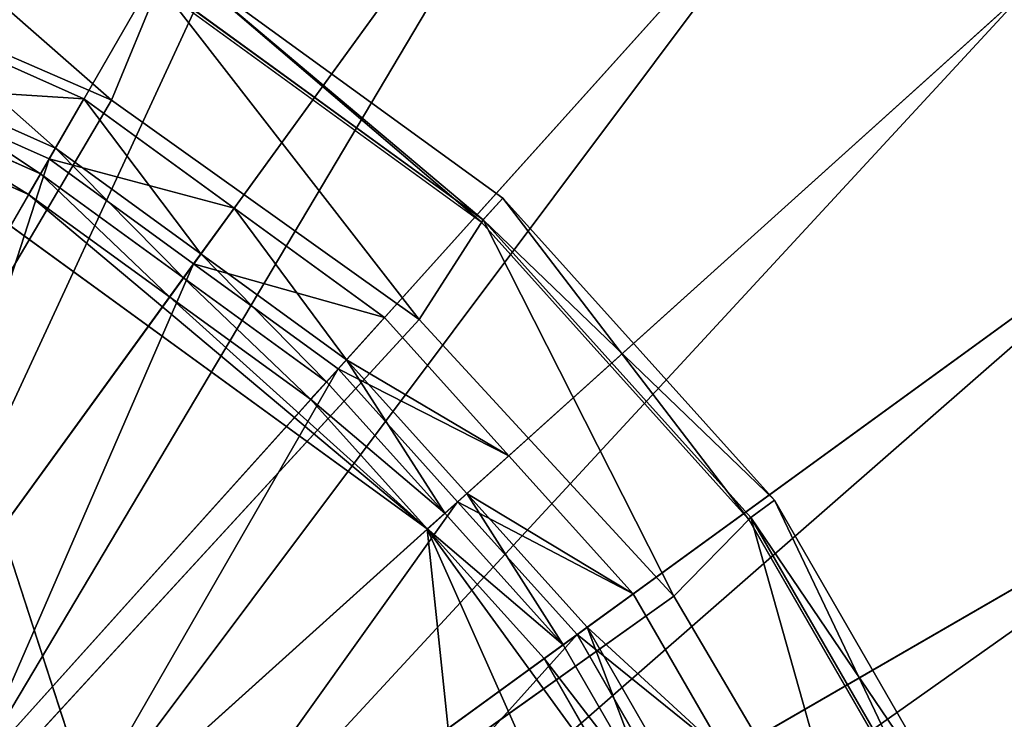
# Model space of a CAD drawing. Extents: x 0 to 22.9, y 0 to 20.5.
# Tile 175 of 233: x 18.025 to 18.559, y 7.581 to 7.961. Entities that reach past the tile are written whole.
import ezdxf

# ---------------------------------------------------------------- set-up
doc = ezdxf.new("R2010")
doc.units = 0
doc.header["$MEASUREMENT"] = 0
doc.layers.get('0').update_dxf_attribs({"color": 13, "linetype": 'CONTINUOUS'})
for name, color, linetype in [('CAST_IRON_-_PLATES_4', 27, 'CONTINUOUS'), ('GALVANIZED_METAL', 252, 'CONTINUOUS'), ('STAINLESS_STEEL', 251, 'CONTINUOUS')]:
    doc.layers.add(name, color=color, linetype=linetype)

# ---------------------------------------------------------------- blocks, each defined once
blk = doc.blocks.new('NGM5458UC_TRADECAD_DXF')
at = {"layer": 'CAST_IRON_-_PLATES_4', "color": 0}
for p, q in [((17.8865, 7.9989, 3.2704), (18.075, 7.9168, 3.2704)), ((17.8865, 7.9989, 3.2704), (18.075, 7.9168, 3.2704)), ((18.1088, 7.9934, 3.1434), (18.2872, 7.8638, 3.1434)), ((18.1088, 7.9934, 3.1434), (18.2872, 7.8638, 3.1434)), ((18.075, 7.9168, 3.2704), (18.1009, 7.9796, 3.2069)), ((18.075, 7.9168, 3.2704), (18.1009, 7.9796, 3.2069)), ((18.1001, 7.9783, 3.1434), (18.2755, 7.8509, 3.1434)), ((18.2766, 7.852, 3.2069), (18.1009, 7.9796, 3.2069)), ((18.2766, 7.852, 3.2069), (18.1009, 7.9796, 3.2069)), ((17.5815, 7.0801, 3.2704), (18.075, 7.9168, 3.2704)), ((17.5815, 7.0801, 3.2704), (18.075, 7.9168, 3.2704)), ((18.075, 7.9168, 3.2704), (18.2419, 7.798, 3.2704)), ((18.075, 7.9168, 3.2704), (18.2419, 7.798, 3.2704)), ((18.2872, 7.8638, 3.1434), (18.2755, 7.8509, 3.1434)), ((18.2872, 7.8638, 3.1434), (18.2755, 7.8509, 3.1434)), ((18.2766, 7.852, 3.2069), (18.2872, 7.8638, 3.1434)), ((18.2766, 7.852, 3.2069), (18.2872, 7.8638, 3.1434)), ((18.2872, 7.8638, 3.1434), (18.4347, 7.7, 3.1434)), ((18.2872, 7.8638, 3.1434), (18.4347, 7.7, 3.1434)), ((18.2419, 7.798, 3.2704), (18.2766, 7.852, 3.2069)), ((18.2419, 7.798, 3.2704), (18.2766, 7.852, 3.2069)), ((18.2755, 7.8509, 3.1434), (18.4206, 7.6897, 3.1434)), ((18.4219, 7.6906, 3.2069), (18.2766, 7.852, 3.2069)), ((18.4219, 7.6906, 3.2069), (18.2766, 7.852, 3.2069)), ((17.5815, 7.0801, 3.2704), (18.2419, 7.798, 3.2704)), ((17.5815, 7.0801, 3.2704), (18.2419, 7.798, 3.2704)), ((18.2419, 7.798, 3.2704), (18.38, 7.6479, 3.2704)), ((18.2419, 7.798, 3.2704), (18.38, 7.6479, 3.2704)), ((18.4347, 7.7, 3.1434), (18.4206, 7.6897, 3.1434)), ((18.4347, 7.7, 3.1434), (18.4206, 7.6897, 3.1434)), ((18.4219, 7.6906, 3.2069), (18.4347, 7.7, 3.1434)), ((18.4219, 7.6906, 3.2069), (18.4347, 7.7, 3.1434)), ((18.4347, 7.7, 3.1434), (18.545, 7.509, 3.1434)), ((18.4347, 7.7, 3.1434), (18.545, 7.509, 3.1434)), ((18.38, 7.6479, 3.2704), (18.4219, 7.6906, 3.2069)), ((18.38, 7.6479, 3.2704), (18.4219, 7.6906, 3.2069)), ((18.4206, 7.6897, 3.1434), (18.5291, 7.5019, 3.1434)), ((18.5305, 7.5026, 3.2069), (18.4219, 7.6906, 3.2069)), ((18.5305, 7.5026, 3.2069), (18.4219, 7.6906, 3.2069)), ((17.5815, 7.0801, 3.2704), (18.38, 7.6479, 3.2704)), ((17.5815, 7.0801, 3.2704), (18.38, 7.6479, 3.2704)), ((18.38, 7.6479, 3.2704), (18.4831, 7.473, 3.2704)), ((18.38, 7.6479, 3.2704), (18.4831, 7.473, 3.2704))]:
    blk.add_line(p, q, dxfattribs=at)
at = {"layer": 'STAINLESS_STEEL', "color": 0}
for p, q in [((17.8917, 7.6262, 2.3976), (18.251, 8.2486, 2.3976)), ((17.8917, 7.6262, 2.3976), (18.251, 8.2486, 2.3976)), ((17.9448, 7.5876, 2.3976), (18.3649, 8.1659, 2.3976)), ((17.9448, 7.5876, 2.3976), (18.3649, 8.1659, 2.3976)), ((17.9979, 7.549, 2.3976), (18.4788, 8.0831, 2.3976)), ((17.9979, 7.549, 2.3976), (18.4788, 8.0831, 2.3976)), ((18.0418, 7.5002, 2.3976), (18.573, 7.9785, 2.3976)), ((18.0418, 7.5002, 2.3976), (18.573, 7.9785, 2.3976)), ((17.9678, 7.9586, 2.6043), (18.0599, 7.9176, 2.6043)), ((17.9678, 7.9586, 2.6043), (18.0599, 7.9176, 2.6043)), ((17.9553, 7.9306, 2.9088), (18.0445, 7.8909, 2.9088)), ((17.9553, 7.9306, 2.9088), (18.0445, 7.8909, 2.9088)), ((18.0411, 7.8851, 2.5488), (17.9526, 7.9245, 2.5488)), ((18.0411, 7.8851, 2.5488), (17.9526, 7.9245, 2.5488)), ((18.0411, 7.8851, 2.5488), (18.0599, 7.9176, 2.6043)), ((18.0411, 7.8851, 2.5488), (18.0599, 7.9176, 2.6043)), ((18.0599, 7.9176, 2.6043), (18.0445, 7.8909, 2.9088)), ((18.0599, 7.9176, 2.6043), (18.0445, 7.8909, 2.9088)), ((18.0599, 7.9176, 2.6043), (18.1415, 7.8583, 2.6043)), ((18.0599, 7.9176, 2.6043), (18.1415, 7.8583, 2.6043)), ((18.0364, 7.877, 2.9088), (17.9488, 7.916, 2.9088)), ((18.0364, 7.877, 2.9088), (17.9488, 7.916, 2.9088)), ((18.0364, 7.877, 2.9767), (17.9488, 7.916, 2.9767)), ((18.0364, 7.877, 2.9767), (17.9488, 7.916, 2.9767)), ((18.03, 7.8658, 3.143), (17.9436, 7.9043, 3.143)), ((17.9436, 7.9043, 3.143), (18.3569, 6.6323, 3.143)), ((17.9436, 7.9043, 3.143), (18.3569, 6.6323, 3.143)), ((17.9436, 7.9043, 3.143), (18.2463, 7.6844, 3.143)), ((17.9436, 7.9043, 3.143), (18.2463, 7.6844, 3.143)), ((18.03, 7.8658, 3.143), (17.9436, 7.9043, 3.143)), ((18.0445, 7.8909, 2.9088), (18.0364, 7.877, 2.9088)), ((18.0445, 7.8909, 2.9088), (18.0364, 7.877, 2.9088)), ((18.0445, 7.8909, 2.9088), (18.1234, 7.8335, 2.9088)), ((18.0445, 7.8909, 2.9088), (18.1234, 7.8335, 2.9088)), ((18.0411, 7.8851, 2.5488), (17.8917, 7.6262, 2.5309)), ((18.0411, 7.8851, 2.5488), (17.8917, 7.6262, 2.5309)), ((18.1195, 7.8281, 2.5488), (18.0411, 7.8851, 2.5488)), ((18.1195, 7.8281, 2.5488), (18.0411, 7.8851, 2.5488)), ((18.0364, 7.877, 2.9767), (18.03, 7.8658, 3.143)), ((18.0364, 7.877, 2.9767), (18.03, 7.8658, 3.143)), ((18.114, 7.8206, 2.9088), (18.0364, 7.877, 2.9088)), ((18.0364, 7.877, 2.9088), (18.0364, 7.877, 2.9767)), ((18.114, 7.8206, 2.9088), (18.0364, 7.877, 2.9088)), ((18.114, 7.8206, 2.9767), (18.0364, 7.877, 2.9767)), ((18.0364, 7.877, 2.9088), (18.0364, 7.877, 2.9767)), ((18.114, 7.8206, 2.9767), (18.0364, 7.877, 2.9767)), ((18.0858, 7.4514, 2.3976), (18.6672, 7.8739, 2.3976)), ((18.0858, 7.4514, 2.3976), (18.6672, 7.8739, 2.3976)), ((18.1065, 7.8102, 3.143), (18.03, 7.8658, 3.143)), ((18.1065, 7.8102, 3.143), (18.03, 7.8658, 3.143)), ((18.1195, 7.8281, 2.5488), (18.1415, 7.8583, 2.6043)), ((18.1195, 7.8281, 2.5488), (18.1415, 7.8583, 2.6043)), ((18.1415, 7.8583, 2.6043), (18.1234, 7.8335, 2.9088)), ((18.1415, 7.8583, 2.6043), (18.1234, 7.8335, 2.9088)), ((18.1415, 7.8583, 2.6043), (18.223, 7.7991, 2.6043)), ((18.1415, 7.8583, 2.6043), (18.223, 7.7991, 2.6043)), ((18.1234, 7.8335, 2.9088), (18.114, 7.8206, 2.9088)), ((18.1234, 7.8335, 2.9088), (18.114, 7.8206, 2.9088)), ((18.1234, 7.8335, 2.9088), (18.2024, 7.7761, 2.9088)), ((18.1234, 7.8335, 2.9088), (18.2024, 7.7761, 2.9088)), ((18.1195, 7.8281, 2.5488), (17.9448, 7.5876, 2.5309)), ((18.1195, 7.8281, 2.5488), (17.9448, 7.5876, 2.5309)), ((18.1979, 7.7712, 2.5488), (18.1195, 7.8281, 2.5488)), ((18.1979, 7.7712, 2.5488), (18.1195, 7.8281, 2.5488)), ((18.114, 7.8206, 2.9767), (18.1065, 7.8102, 3.143)), ((18.114, 7.8206, 2.9767), (18.1065, 7.8102, 3.143)), ((18.1916, 7.7642, 2.9088), (18.114, 7.8206, 2.9088)), ((18.114, 7.8206, 2.9088), (18.114, 7.8206, 2.9767)), ((18.1916, 7.7642, 2.9088), (18.114, 7.8206, 2.9088)), ((18.1916, 7.7642, 2.9767), (18.114, 7.8206, 2.9767)), ((18.114, 7.8206, 2.9088), (18.114, 7.8206, 2.9767)), ((18.1916, 7.7642, 2.9767), (18.114, 7.8206, 2.9767)), ((18.183, 7.7547, 3.143), (18.1065, 7.8102, 3.143)), ((18.183, 7.7547, 3.143), (18.1065, 7.8102, 3.143)), ((18.2463, 7.6844, 3.143), (18.1065, 7.8102, 3.143)), ((18.2463, 7.6844, 3.143), (18.1065, 7.8102, 3.143)), ((18.1979, 7.7712, 2.5488), (18.223, 7.7991, 2.6043)), ((18.1979, 7.7712, 2.5488), (18.223, 7.7991, 2.6043)), ((18.223, 7.7991, 2.6043), (18.2024, 7.7761, 2.9088)), ((18.223, 7.7991, 2.6043), (18.2024, 7.7761, 2.9088)), ((18.223, 7.7991, 2.6043), (18.2905, 7.7241, 2.6043)), ((18.223, 7.7991, 2.6043), (18.2905, 7.7241, 2.6043)), ((18.2024, 7.7761, 2.9088), (18.1916, 7.7642, 2.9088)), ((18.2024, 7.7761, 2.9088), (18.1916, 7.7642, 2.9088)), ((18.2024, 7.7761, 2.9088), (18.2677, 7.7036, 2.9088)), ((18.2024, 7.7761, 2.9088), (18.2677, 7.7036, 2.9088)), ((18.1979, 7.7712, 2.5488), (17.9979, 7.549, 2.5309)), ((18.1979, 7.7712, 2.5488), (17.9979, 7.549, 2.5309)), ((18.2627, 7.6991, 2.5488), (18.1979, 7.7712, 2.5488)), ((18.2627, 7.6991, 2.5488), (18.1979, 7.7712, 2.5488)), ((18.1916, 7.7642, 2.9767), (18.183, 7.7547, 3.143)), ((18.1916, 7.7642, 2.9767), (18.183, 7.7547, 3.143)), ((18.2558, 7.6929, 2.9088), (18.1916, 7.7642, 2.9088)), ((18.1916, 7.7642, 2.9088), (18.1916, 7.7642, 2.9767)), ((18.2558, 7.6929, 2.9088), (18.1916, 7.7642, 2.9088)), ((18.2558, 7.6929, 2.9767), (18.1916, 7.7642, 2.9767)), ((18.1916, 7.7642, 2.9088), (18.1916, 7.7642, 2.9767)), ((18.2558, 7.6929, 2.9767), (18.1916, 7.7642, 2.9767)), ((18.1186, 7.3946, 2.3976), (18.7376, 7.752, 2.3976)), ((18.1186, 7.3946, 2.3976), (18.7376, 7.752, 2.3976)), ((18.2463, 7.6844, 3.143), (18.183, 7.7547, 3.143)), ((18.2463, 7.6844, 3.143), (18.183, 7.7547, 3.143)), ((18.2627, 7.6991, 2.5488), (18.2905, 7.7241, 2.6043)), ((18.2627, 7.6991, 2.5488), (18.2905, 7.7241, 2.6043)), ((18.2905, 7.7241, 2.6043), (18.2677, 7.7036, 2.9088)), ((18.2905, 7.7241, 2.6043), (18.2677, 7.7036, 2.9088)), ((18.2905, 7.7241, 2.6043), (18.358, 7.6492, 2.6043)), ((18.2905, 7.7241, 2.6043), (18.358, 7.6492, 2.6043)), ((18.2677, 7.7036, 2.9088), (18.2558, 7.6929, 2.9088)), ((18.2677, 7.7036, 2.9088), (18.2558, 7.6929, 2.9088)), ((18.2677, 7.7036, 2.9088), (18.333, 7.6311, 2.9088)), ((18.2677, 7.7036, 2.9088), (18.333, 7.6311, 2.9088)), ((18.2627, 7.6991, 2.5488), (18.0418, 7.5002, 2.5309)), ((18.2627, 7.6991, 2.5488), (18.0418, 7.5002, 2.5309)), ((18.3276, 7.6271, 2.5488), (18.2627, 7.6991, 2.5488)), ((18.3276, 7.6271, 2.5488), (18.2627, 7.6991, 2.5488)), ((18.2558, 7.6929, 2.9767), (18.2463, 7.6844, 3.143)), ((18.2558, 7.6929, 2.9767), (18.2463, 7.6844, 3.143)), ((18.32, 7.6216, 2.9088), (18.2558, 7.6929, 2.9088)), ((18.2558, 7.6929, 2.9088), (18.2558, 7.6929, 2.9767)), ((18.32, 7.6216, 2.9088), (18.2558, 7.6929, 2.9088)), ((18.32, 7.6216, 2.9767), (18.2558, 7.6929, 2.9767)), ((18.2558, 7.6929, 2.9088), (18.2558, 7.6929, 2.9767)), ((18.32, 7.6216, 2.9767), (18.2558, 7.6929, 2.9767)), ((18.3096, 7.6141, 3.143), (18.2463, 7.6844, 3.143)), ((18.2463, 7.6844, 3.143), (18.4725, 7.1763, 3.143)), ((18.2463, 7.6844, 3.143), (18.4725, 7.1763, 3.143)), ((18.2463, 7.6844, 3.143), (18.3569, 7.5322, 3.143)), ((18.3096, 7.6141, 3.143), (18.2463, 7.6844, 3.143)), ((18.2463, 7.6844, 3.143), (18.3569, 7.5322, 3.143)), ((18.3276, 7.6271, 2.5488), (18.358, 7.6492, 2.6043)), ((18.3276, 7.6271, 2.5488), (18.358, 7.6492, 2.6043)), ((18.358, 7.6492, 2.6043), (18.333, 7.6311, 2.9088)), ((18.358, 7.6492, 2.6043), (18.333, 7.6311, 2.9088)), ((18.358, 7.6492, 2.6043), (18.4084, 7.5619, 2.6043)), ((18.358, 7.6492, 2.6043), (18.4084, 7.5619, 2.6043)), ((18.333, 7.6311, 2.9088), (18.32, 7.6216, 2.9088)), ((18.333, 7.6311, 2.9088), (18.32, 7.6216, 2.9088)), ((18.333, 7.6311, 2.9088), (18.3818, 7.5465, 2.9088)), ((18.333, 7.6311, 2.9088), (18.3818, 7.5465, 2.9088)), ((18.3276, 7.6271, 2.5488), (18.0858, 7.4514, 2.5309)), ((18.3276, 7.6271, 2.5488), (18.0858, 7.4514, 2.5309)), ((18.376, 7.5432, 2.5488), (18.3276, 7.6271, 2.5488)), ((18.376, 7.5432, 2.5488), (18.3276, 7.6271, 2.5488)), ((18.32, 7.6216, 2.9767), (18.3096, 7.6141, 3.143)), ((18.32, 7.6216, 2.9767), (18.3096, 7.6141, 3.143)), ((18.368, 7.5386, 2.9088), (18.32, 7.6216, 2.9088)), ((18.32, 7.6216, 2.9088), (18.32, 7.6216, 2.9767)), ((18.368, 7.5386, 2.9088), (18.32, 7.6216, 2.9088)), ((18.368, 7.5386, 2.9767), (18.32, 7.6216, 2.9767)), ((18.32, 7.6216, 2.9088), (18.32, 7.6216, 2.9767)), ((18.368, 7.5386, 2.9767), (18.32, 7.6216, 2.9767)), ((18.3569, 7.5322, 3.143), (18.3096, 7.6141, 3.143)), ((18.3569, 7.5322, 3.143), (18.3096, 7.6141, 3.143))]:
    blk.add_line(p, q, dxfattribs=at)
at = {"layer": 'CAST_IRON_-_PLATES_4', "color": 0}
mesh = blk.add_polyface(dxfattribs=at)
corners = [(17.9025, 8.068, 3.2069), (18.075, 7.9168, 3.2704), (17.8865, 7.9989, 3.2704), (18.1009, 7.9796, 3.2069)]
mesh.append_faces([[corners[k] for k in face] for face in [(0, 1, 2), (1, 0, 3)]], dxfattribs={"vtx0": -1, "color": 0})
mesh = blk.add_polyface(dxfattribs=at)
corners = [(18.075, 7.9168, 3.2704), (17.5815, 7.0801, 3.2704), (17.8865, 7.9989, 3.2704)]
mesh.append_faces([[corners[k] for k in face] for face in [(0, 1, 2)]], dxfattribs={"color": 0})
mesh = blk.add_polyface(dxfattribs=at)
corners = [(18.2755, 7.8509, 3.1434), (18.1088, 7.9934, 3.1434), (18.1001, 7.9783, 3.1434), (18.2872, 7.8638, 3.1434)]
mesh.append_faces([[corners[k] for k in face] for face in [(0, 1, 2), (1, 0, 3)]], dxfattribs={"vtx0": -1, "color": 0})
mesh = blk.add_polyface(dxfattribs=at)
corners = [(18.2766, 7.852, 3.2069), (18.1088, 7.9934, 3.1434), (18.2872, 7.8638, 3.1434), (18.1009, 7.9796, 3.2069)]
mesh.append_faces([[corners[k] for k in face] for face in [(0, 1, 2), (1, 0, 3)]], dxfattribs={"vtx0": -1, "color": 0})
mesh = blk.add_polyface(dxfattribs=at)
corners = [(18.1009, 7.9796, 3.2069), (18.2419, 7.798, 3.2704), (18.075, 7.9168, 3.2704), (18.2766, 7.852, 3.2069)]
mesh.append_faces([[corners[k] for k in face] for face in [(0, 1, 2), (1, 0, 3)]], dxfattribs={"vtx0": -1, "color": 0})
mesh = blk.add_polyface(dxfattribs=at)
corners = [(18.2419, 7.798, 3.2704), (17.5815, 7.0801, 3.2704), (18.075, 7.9168, 3.2704)]
mesh.append_faces([[corners[k] for k in face] for face in [(0, 1, 2)]], dxfattribs={"color": 0})
mesh = blk.add_polyface(dxfattribs=at)
corners = [(18.4206, 7.6897, 3.1434), (18.2872, 7.8638, 3.1434), (18.2755, 7.8509, 3.1434), (18.4347, 7.7, 3.1434)]
mesh.append_faces([[corners[k] for k in face] for face in [(0, 1, 2), (1, 0, 3)]], dxfattribs={"vtx0": -1, "color": 0})
mesh = blk.add_polyface(dxfattribs=at)
corners = [(18.2766, 7.852, 3.2069), (18.4347, 7.7, 3.1434), (18.4219, 7.6906, 3.2069), (18.2872, 7.8638, 3.1434)]
mesh.append_faces([[corners[k] for k in face] for face in [(0, 1, 2), (1, 0, 3)]], dxfattribs={"vtx0": -1, "color": 0})
mesh = blk.add_polyface(dxfattribs=at)
corners = [(18.2766, 7.852, 3.2069), (18.38, 7.6479, 3.2704), (18.2419, 7.798, 3.2704), (18.4219, 7.6906, 3.2069)]
mesh.append_faces([[corners[k] for k in face] for face in [(0, 1, 2), (1, 0, 3)]], dxfattribs={"vtx0": -1, "color": 0})
mesh = blk.add_polyface(dxfattribs=at)
corners = [(18.38, 7.6479, 3.2704), (17.5815, 7.0801, 3.2704), (18.2419, 7.798, 3.2704)]
mesh.append_faces([[corners[k] for k in face] for face in [(0, 1, 2)]], dxfattribs={"color": 0})
mesh = blk.add_polyface(dxfattribs=at)
corners = [(18.5291, 7.5019, 3.1434), (18.4347, 7.7, 3.1434), (18.4206, 7.6897, 3.1434), (18.545, 7.509, 3.1434)]
mesh.append_faces([[corners[k] for k in face] for face in [(0, 1, 2), (1, 0, 3)]], dxfattribs={"vtx0": -1, "color": 0})
mesh = blk.add_polyface(dxfattribs=at)
corners = [(18.4219, 7.6906, 3.2069), (18.545, 7.509, 3.1434), (18.5305, 7.5026, 3.2069), (18.4347, 7.7, 3.1434)]
mesh.append_faces([[corners[k] for k in face] for face in [(0, 1, 2), (1, 0, 3)]], dxfattribs={"vtx0": -1, "color": 0})
mesh = blk.add_polyface(dxfattribs=at)
corners = [(18.4219, 7.6906, 3.2069), (18.4831, 7.473, 3.2704), (18.38, 7.6479, 3.2704), (18.5305, 7.5026, 3.2069)]
mesh.append_faces([[corners[k] for k in face] for face in [(0, 1, 2), (1, 0, 3)]], dxfattribs={"vtx0": -1, "color": 0})
mesh = blk.add_polyface(dxfattribs=at)
corners = [(18.4831, 7.473, 3.2704), (17.5815, 7.0801, 3.2704), (18.38, 7.6479, 3.2704)]
mesh.append_faces([[corners[k] for k in face] for face in [(0, 1, 2)]], dxfattribs={"color": 0})
at = {"layer": 'GALVANIZED_METAL', "color": 0}
mesh = blk.add_polyface(dxfattribs=at)
corners = [(22.2899, 0.579), (0.6671, 18.884), (0.6671, 0.9145), (22.2899, 18.884)]
mesh.append_faces([[corners[k] for k in face] for face in [(0, 1, 2), (1, 0, 3)]], dxfattribs={"vtx0": -1, "color": 0})
at = {"layer": 'STAINLESS_STEEL', "color": 0}
mesh = blk.add_polyface(dxfattribs=at)
corners = [(21.6292, 19.3988, 1.9807), (11.9903, 4.6529, 1.9807), (11.9903, 19.3993, 1.9807), (12.5652, 4.0947, 1.9807)]
mesh.append_faces([[corners[k] for k in face] for face in [(0, 1, 2), (1, 0, 3)]], dxfattribs={"vtx0": -1, "color": 0})
mesh = blk.add_polyface(dxfattribs=at)
corners = [(21.6292, 4.0947, 1.9807), (12.5652, 4.0947, 1.9807), (21.6292, 19.3988, 1.9807)]
mesh.append_faces([[corners[k] for k in face] for face in [(0, 1, 2)]], dxfattribs={"color": 0})
mesh = blk.add_polyface(dxfattribs=at)
corners = [(17.9938, 8.3632, 2.3976), (17.8317, 7.6529, 2.3976), (17.7717, 7.6796, 2.3976), (18.1224, 8.3059, 2.3976)]
mesh.append_faces([[corners[k] for k in face] for face in [(0, 1, 2), (1, 0, 3)]], dxfattribs={"vtx0": -1, "color": 0})
mesh = blk.add_polyface(dxfattribs=at)
corners = [(18.1224, 8.3059, 2.3976), (17.8917, 7.6262, 2.3976), (17.8317, 7.6529, 2.3976), (18.251, 8.2486, 2.3976)]
mesh.append_faces([[corners[k] for k in face] for face in [(0, 1, 2), (1, 0, 3)]], dxfattribs={"vtx0": -1, "color": 0})
mesh = blk.add_polyface(dxfattribs=at)
corners = [(18.251, 8.2486, 2.3976), (17.9448, 7.5876, 2.3976), (17.8917, 7.6262, 2.3976), (18.3649, 8.1659, 2.3976)]
mesh.append_faces([[corners[k] for k in face] for face in [(0, 1, 2), (1, 0, 3)]], dxfattribs={"vtx0": -1, "color": 0})
mesh = blk.add_polyface(dxfattribs=at)
corners = [(18.3649, 8.1659, 2.3976), (17.9979, 7.549, 2.3976), (17.9448, 7.5876, 2.3976), (18.4788, 8.0831, 2.3976)]
mesh.append_faces([[corners[k] for k in face] for face in [(0, 1, 2), (1, 0, 3)]], dxfattribs={"vtx0": -1, "color": 0})
mesh = blk.add_polyface(dxfattribs=at)
corners = [(18.4788, 8.0831, 2.3976), (18.0418, 7.5002, 2.3976), (17.9979, 7.549, 2.3976), (18.573, 7.9785, 2.3976)]
mesh.append_faces([[corners[k] for k in face] for face in [(0, 1, 2), (1, 0, 3)]], dxfattribs={"vtx0": -1, "color": 0})
mesh = blk.add_polyface(dxfattribs=at)
corners = [(17.5776, 7.9821, 3.143), (18.3569, 6.6323, 3.143), (17.2116, 7.9043, 3.143), (17.9436, 7.9043, 3.143)]
mesh.append_faces([[corners[k] for k in face] for face in [(0, 1, 2), (1, 0, 3)]], dxfattribs={"vtx0": -1, "color": 0})
mesh = blk.add_polyface(dxfattribs=at)
corners = [(18.573, 7.9785, 2.3976), (18.0858, 7.4514, 2.3976), (18.0418, 7.5002, 2.3976), (18.6672, 7.8739, 2.3976)]
mesh.append_faces([[corners[k] for k in face] for face in [(0, 1, 2), (1, 0, 3)]], dxfattribs={"vtx0": -1, "color": 0})
mesh = blk.add_polyface(dxfattribs=at)
corners = [(18.0599, 7.9176, 2.6043), (17.9526, 7.9245, 2.5488), (18.0411, 7.8851, 2.5488), (17.9678, 7.9586, 2.6043)]
mesh.append_faces([[corners[k] for k in face] for face in [(0, 1, 2), (1, 0, 3)]], dxfattribs={"vtx0": -1, "color": 0})
mesh = blk.add_polyface(dxfattribs=at)
corners = [(18.0445, 7.8909, 2.9088), (17.9678, 7.9586, 2.6043), (18.0599, 7.9176, 2.6043), (17.9553, 7.9306, 2.9088)]
mesh.append_faces([[corners[k] for k in face] for face in [(0, 1, 2), (1, 0, 3)]], dxfattribs={"vtx0": -1, "color": 0})
mesh = blk.add_polyface(dxfattribs=at)
corners = [(17.9553, 7.9306, 2.9088), (18.0364, 7.877, 2.9088), (17.9488, 7.916, 2.9088), (18.0445, 7.8909, 2.9088)]
mesh.append_faces([[corners[k] for k in face] for face in [(0, 1, 2), (1, 0, 3)]], dxfattribs={"vtx0": -1, "color": 0})
mesh = blk.add_polyface(dxfattribs=at)
corners = [(17.8917, 7.6262, 2.5309), (17.9526, 7.9245, 2.5488), (17.8317, 7.6529, 2.5309), (18.0411, 7.8851, 2.5488)]
mesh.append_faces([[corners[k] for k in face] for face in [(0, 1, 2), (1, 0, 3)]], dxfattribs={"vtx0": -1, "color": 0})
mesh = blk.add_polyface(dxfattribs=at)
corners = [(18.1415, 7.8583, 2.6043), (18.0411, 7.8851, 2.5488), (18.1195, 7.8281, 2.5488), (18.0599, 7.9176, 2.6043)]
mesh.append_faces([[corners[k] for k in face] for face in [(0, 1, 2), (1, 0, 3)]], dxfattribs={"vtx0": -1, "color": 0})
mesh = blk.add_polyface(dxfattribs=at)
corners = [(18.1234, 7.8335, 2.9088), (18.0599, 7.9176, 2.6043), (18.1415, 7.8583, 2.6043), (18.0445, 7.8909, 2.9088)]
mesh.append_faces([[corners[k] for k in face] for face in [(0, 1, 2), (1, 0, 3)]], dxfattribs={"vtx0": -1, "color": 0})
mesh = blk.add_polyface(dxfattribs=at)
corners = [(18.03, 7.8658, 3.143), (17.9488, 7.916, 2.9767), (18.0364, 7.877, 2.9767), (17.9436, 7.9043, 3.143)]
mesh.append_faces([[corners[k] for k in face] for face in [(0, 1, 2), (1, 0, 3)]], dxfattribs={"vtx0": -1, "color": 0})
mesh = blk.add_polyface(dxfattribs=at)
corners = [(18.0364, 7.877, 2.9767), (17.9488, 7.916, 2.9088), (18.0364, 7.877, 2.9088), (17.9488, 7.916, 2.9767)]
mesh.append_faces([[corners[k] for k in face] for face in [(0, 1, 2), (1, 0, 3)]], dxfattribs={"vtx0": -1, "color": 0})
mesh = blk.add_polyface(dxfattribs=at)
corners = [(17.2116, 7.9043, 3.143), (18.2463, 6.4801, 3.143), (16.9088, 7.6844, 3.143), (18.3569, 6.6323, 3.143)]
mesh.append_faces([[corners[k] for k in face] for face in [(0, 1, 2), (1, 0, 3)]], dxfattribs={"vtx0": -1, "color": 0})
mesh = blk.add_polyface(dxfattribs=at)
corners = [(18.2463, 7.6844, 3.143), (18.3569, 6.6323, 3.143), (17.9436, 7.9043, 3.143), (18.4725, 7.1763, 3.143)]
mesh.append_faces([[corners[k] for k in face] for face in [(0, 1, 2), (1, 0, 3)]], dxfattribs={"vtx0": -1, "color": 0})
mesh = blk.add_polyface(dxfattribs=at)
corners = [(18.03, 7.8658, 3.143), (18.2463, 7.6844, 3.143), (17.9436, 7.9043, 3.143), (18.1065, 7.8102, 3.143)]
mesh.append_faces([[corners[k] for k in face] for face in [(0, 1, 2), (1, 0, 3)]], dxfattribs={"vtx0": -1, "color": 0})
mesh = blk.add_polyface(dxfattribs=at)
corners = [(18.0445, 7.8909, 2.9088), (18.114, 7.8206, 2.9088), (18.0364, 7.877, 2.9088), (18.1234, 7.8335, 2.9088)]
mesh.append_faces([[corners[k] for k in face] for face in [(0, 1, 2), (1, 0, 3)]], dxfattribs={"vtx0": -1, "color": 0})
mesh = blk.add_polyface(dxfattribs=at)
corners = [(17.9448, 7.5876, 2.5309), (18.0411, 7.8851, 2.5488), (17.8917, 7.6262, 2.5309), (18.1195, 7.8281, 2.5488)]
mesh.append_faces([[corners[k] for k in face] for face in [(0, 1, 2), (1, 0, 3)]], dxfattribs={"vtx0": -1, "color": 0})
mesh = blk.add_polyface(dxfattribs=at)
corners = [(18.1065, 7.8102, 3.143), (18.0364, 7.877, 2.9767), (18.114, 7.8206, 2.9767), (18.03, 7.8658, 3.143)]
mesh.append_faces([[corners[k] for k in face] for face in [(0, 1, 2), (1, 0, 3)]], dxfattribs={"vtx0": -1, "color": 0})
mesh = blk.add_polyface(dxfattribs=at)
corners = [(18.114, 7.8206, 2.9767), (18.0364, 7.877, 2.9088), (18.114, 7.8206, 2.9088), (18.0364, 7.877, 2.9767)]
mesh.append_faces([[corners[k] for k in face] for face in [(0, 1, 2), (1, 0, 3)]], dxfattribs={"vtx0": -1, "color": 0})
mesh = blk.add_polyface(dxfattribs=at)
corners = [(18.6672, 7.8739, 2.3976), (18.1186, 7.3946, 2.3976), (18.0858, 7.4514, 2.3976), (18.7376, 7.752, 2.3976)]
mesh.append_faces([[corners[k] for k in face] for face in [(0, 1, 2), (1, 0, 3)]], dxfattribs={"vtx0": -1, "color": 0})
mesh = blk.add_polyface(dxfattribs=at)
corners = [(18.223, 7.7991, 2.6043), (18.1195, 7.8281, 2.5488), (18.1979, 7.7712, 2.5488), (18.1415, 7.8583, 2.6043)]
mesh.append_faces([[corners[k] for k in face] for face in [(0, 1, 2), (1, 0, 3)]], dxfattribs={"vtx0": -1, "color": 0})
mesh = blk.add_polyface(dxfattribs=at)
corners = [(18.2024, 7.7761, 2.9088), (18.1415, 7.8583, 2.6043), (18.223, 7.7991, 2.6043), (18.1234, 7.8335, 2.9088)]
mesh.append_faces([[corners[k] for k in face] for face in [(0, 1, 2), (1, 0, 3)]], dxfattribs={"vtx0": -1, "color": 0})
mesh = blk.add_polyface(dxfattribs=at)
corners = [(18.1234, 7.8335, 2.9088), (18.1916, 7.7642, 2.9088), (18.114, 7.8206, 2.9088), (18.2024, 7.7761, 2.9088)]
mesh.append_faces([[corners[k] for k in face] for face in [(0, 1, 2), (1, 0, 3)]], dxfattribs={"vtx0": -1, "color": 0})
mesh = blk.add_polyface(dxfattribs=at)
corners = [(17.9979, 7.549, 2.5309), (18.1195, 7.8281, 2.5488), (17.9448, 7.5876, 2.5309), (18.1979, 7.7712, 2.5488)]
mesh.append_faces([[corners[k] for k in face] for face in [(0, 1, 2), (1, 0, 3)]], dxfattribs={"vtx0": -1, "color": 0})
mesh = blk.add_polyface(dxfattribs=at)
corners = [(18.183, 7.7547, 3.143), (18.114, 7.8206, 2.9767), (18.1916, 7.7642, 2.9767), (18.1065, 7.8102, 3.143)]
mesh.append_faces([[corners[k] for k in face] for face in [(0, 1, 2), (1, 0, 3)]], dxfattribs={"vtx0": -1, "color": 0})
mesh = blk.add_polyface(dxfattribs=at)
corners = [(18.1916, 7.7642, 2.9767), (18.114, 7.8206, 2.9088), (18.1916, 7.7642, 2.9088), (18.114, 7.8206, 2.9767)]
mesh.append_faces([[corners[k] for k in face] for face in [(0, 1, 2), (1, 0, 3)]], dxfattribs={"vtx0": -1, "color": 0})
mesh = blk.add_polyface(dxfattribs=at)
corners = [(18.2463, 7.6844, 3.143), (18.1065, 7.8102, 3.143), (18.183, 7.7547, 3.143)]
mesh.append_faces([[corners[k] for k in face] for face in [(0, 1, 2)]], dxfattribs={"color": 0})
mesh = blk.add_polyface(dxfattribs=at)
corners = [(18.2905, 7.7241, 2.6043), (18.1979, 7.7712, 2.5488), (18.2627, 7.6991, 2.5488), (18.223, 7.7991, 2.6043)]
mesh.append_faces([[corners[k] for k in face] for face in [(0, 1, 2), (1, 0, 3)]], dxfattribs={"vtx0": -1, "color": 0})
mesh = blk.add_polyface(dxfattribs=at)
corners = [(18.2024, 7.7761, 2.9088), (18.2905, 7.7241, 2.6043), (18.2677, 7.7036, 2.9088), (18.223, 7.7991, 2.6043)]
mesh.append_faces([[corners[k] for k in face] for face in [(0, 1, 2), (1, 0, 3)]], dxfattribs={"vtx0": -1, "color": 0})
mesh = blk.add_polyface(dxfattribs=at)
corners = [(18.2024, 7.7761, 2.9088), (18.2558, 7.6929, 2.9088), (18.1916, 7.7642, 2.9088), (18.2677, 7.7036, 2.9088)]
mesh.append_faces([[corners[k] for k in face] for face in [(0, 1, 2), (1, 0, 3)]], dxfattribs={"vtx0": -1, "color": 0})
mesh = blk.add_polyface(dxfattribs=at)
corners = [(18.0418, 7.5002, 2.5309), (18.1979, 7.7712, 2.5488), (17.9979, 7.549, 2.5309), (18.2627, 7.6991, 2.5488)]
mesh.append_faces([[corners[k] for k in face] for face in [(0, 1, 2), (1, 0, 3)]], dxfattribs={"vtx0": -1, "color": 0})
mesh = blk.add_polyface(dxfattribs=at)
corners = [(18.183, 7.7547, 3.143), (18.2558, 7.6929, 2.9767), (18.2463, 7.6844, 3.143), (18.1916, 7.7642, 2.9767)]
mesh.append_faces([[corners[k] for k in face] for face in [(0, 1, 2), (1, 0, 3)]], dxfattribs={"vtx0": -1, "color": 0})
mesh = blk.add_polyface(dxfattribs=at)
corners = [(18.1916, 7.7642, 2.9767), (18.2558, 7.6929, 2.9088), (18.2558, 7.6929, 2.9767), (18.1916, 7.7642, 2.9088)]
mesh.append_faces([[corners[k] for k in face] for face in [(0, 1, 2), (1, 0, 3)]], dxfattribs={"vtx0": -1, "color": 0})
mesh = blk.add_polyface(dxfattribs=at)
corners = [(18.7376, 7.752, 2.3976), (18.1514, 7.3377, 2.3976), (18.1186, 7.3946, 2.3976), (18.808, 7.63, 2.3976)]
mesh.append_faces([[corners[k] for k in face] for face in [(0, 1, 2), (1, 0, 3)]], dxfattribs={"vtx0": -1, "color": 0})
mesh = blk.add_polyface(dxfattribs=at)
corners = [(18.358, 7.6492, 2.6043), (18.2627, 7.6991, 2.5488), (18.3276, 7.6271, 2.5488), (18.2905, 7.7241, 2.6043)]
mesh.append_faces([[corners[k] for k in face] for face in [(0, 1, 2), (1, 0, 3)]], dxfattribs={"vtx0": -1, "color": 0})
mesh = blk.add_polyface(dxfattribs=at)
corners = [(18.2677, 7.7036, 2.9088), (18.358, 7.6492, 2.6043), (18.333, 7.6311, 2.9088), (18.2905, 7.7241, 2.6043)]
mesh.append_faces([[corners[k] for k in face] for face in [(0, 1, 2), (1, 0, 3)]], dxfattribs={"vtx0": -1, "color": 0})
mesh = blk.add_polyface(dxfattribs=at)
corners = [(18.2677, 7.7036, 2.9088), (18.32, 7.6216, 2.9088), (18.2558, 7.6929, 2.9088), (18.333, 7.6311, 2.9088)]
mesh.append_faces([[corners[k] for k in face] for face in [(0, 1, 2), (1, 0, 3)]], dxfattribs={"vtx0": -1, "color": 0})
mesh = blk.add_polyface(dxfattribs=at)
corners = [(18.0858, 7.4514, 2.5309), (18.2627, 7.6991, 2.5488), (18.0418, 7.5002, 2.5309), (18.3276, 7.6271, 2.5488)]
mesh.append_faces([[corners[k] for k in face] for face in [(0, 1, 2), (1, 0, 3)]], dxfattribs={"vtx0": -1, "color": 0})
mesh = blk.add_polyface(dxfattribs=at)
corners = [(18.2463, 7.6844, 3.143), (18.32, 7.6216, 2.9767), (18.3096, 7.6141, 3.143), (18.2558, 7.6929, 2.9767)]
mesh.append_faces([[corners[k] for k in face] for face in [(0, 1, 2), (1, 0, 3)]], dxfattribs={"vtx0": -1, "color": 0})
mesh = blk.add_polyface(dxfattribs=at)
corners = [(18.2558, 7.6929, 2.9767), (18.32, 7.6216, 2.9088), (18.32, 7.6216, 2.9767), (18.2558, 7.6929, 2.9088)]
mesh.append_faces([[corners[k] for k in face] for face in [(0, 1, 2), (1, 0, 3)]], dxfattribs={"vtx0": -1, "color": 0})
mesh = blk.add_polyface(dxfattribs=at)
corners = [(18.2463, 6.4801, 3.143), (17.5776, 6.1823, 3.143), (16.9088, 7.6844, 3.143), (17.9436, 6.2601, 3.143)]
mesh.append_faces([[corners[k] for k in face] for face in [(0, 1, 2), (1, 0, 3)]], dxfattribs={"vtx0": -1, "color": 0})
mesh = blk.add_polyface(dxfattribs=at)
corners = [(18.3569, 7.5322, 3.143), (18.4725, 7.1763, 3.143), (18.2463, 7.6844, 3.143), (18.4334, 7.3603, 3.143)]
mesh.append_faces([[corners[k] for k in face] for face in [(0, 1, 2), (1, 0, 3)]], dxfattribs={"vtx0": -1, "color": 0})
mesh = blk.add_polyface(dxfattribs=at)
corners = [(18.3569, 7.5322, 3.143), (18.2463, 7.6844, 3.143), (18.3096, 7.6141, 3.143)]
mesh.append_faces([[corners[k] for k in face] for face in [(0, 1, 2)]], dxfattribs={"color": 0})
mesh = blk.add_polyface(dxfattribs=at)
corners = [(18.4084, 7.5619, 2.6043), (18.3276, 7.6271, 2.5488), (18.376, 7.5432, 2.5488), (18.358, 7.6492, 2.6043)]
mesh.append_faces([[corners[k] for k in face] for face in [(0, 1, 2), (1, 0, 3)]], dxfattribs={"vtx0": -1, "color": 0})
mesh = blk.add_polyface(dxfattribs=at)
corners = [(18.333, 7.6311, 2.9088), (18.4084, 7.5619, 2.6043), (18.3818, 7.5465, 2.9088), (18.358, 7.6492, 2.6043)]
mesh.append_faces([[corners[k] for k in face] for face in [(0, 1, 2), (1, 0, 3)]], dxfattribs={"vtx0": -1, "color": 0})
mesh = blk.add_polyface(dxfattribs=at)
corners = [(18.808, 7.63, 2.3976), (18.1717, 7.2753, 2.3976), (18.1514, 7.3377, 2.3976), (18.8515, 7.4961, 2.3976)]
mesh.append_faces([[corners[k] for k in face] for face in [(0, 1, 2), (1, 0, 3)]], dxfattribs={"vtx0": -1, "color": 0})
mesh = blk.add_polyface(dxfattribs=at)
corners = [(18.333, 7.6311, 2.9088), (18.368, 7.5386, 2.9088), (18.32, 7.6216, 2.9088), (18.3818, 7.5465, 2.9088)]
mesh.append_faces([[corners[k] for k in face] for face in [(0, 1, 2), (1, 0, 3)]], dxfattribs={"vtx0": -1, "color": 0})
mesh = blk.add_polyface(dxfattribs=at)
corners = [(18.1186, 7.3946, 2.5309), (18.3276, 7.6271, 2.5488), (18.0858, 7.4514, 2.5309), (18.376, 7.5432, 2.5488)]
mesh.append_faces([[corners[k] for k in face] for face in [(0, 1, 2), (1, 0, 3)]], dxfattribs={"vtx0": -1, "color": 0})
mesh = blk.add_polyface(dxfattribs=at)
corners = [(18.3096, 7.6141, 3.143), (18.368, 7.5386, 2.9767), (18.3569, 7.5322, 3.143), (18.32, 7.6216, 2.9767)]
mesh.append_faces([[corners[k] for k in face] for face in [(0, 1, 2), (1, 0, 3)]], dxfattribs={"vtx0": -1, "color": 0})
mesh = blk.add_polyface(dxfattribs=at)
corners = [(18.32, 7.6216, 2.9767), (18.368, 7.5386, 2.9088), (18.368, 7.5386, 2.9767), (18.32, 7.6216, 2.9088)]
mesh.append_faces([[corners[k] for k in face] for face in [(0, 1, 2), (1, 0, 3)]], dxfattribs={"vtx0": -1, "color": 0})

msp = doc.modelspace()

# ---------------------------------------------------------------- block references
at = {"color": 0}
msp.add_blockref('NGM5458UC_TRADECAD_DXF', (0, 0), dxfattribs=at)

doc.saveas('drawing.dxf')
